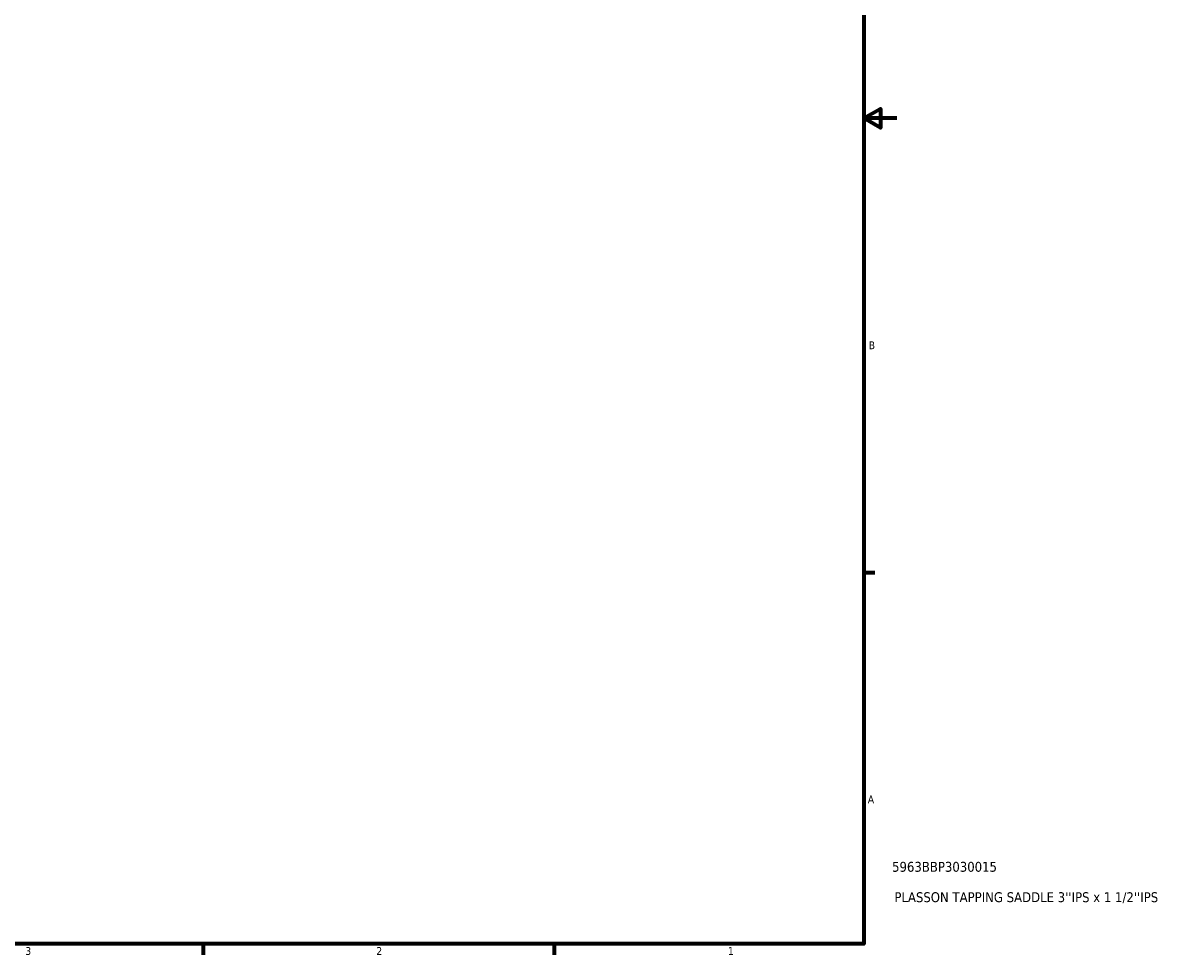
# Model space of a CAD drawing. Header units: inches. Extents: x -1.5 to 48.1, y -2 to 47.5.
# Tile 6 of 8: x 23.3 to 37.3, y 0.9 to 12.2. Entities that reach past the tile are written whole.
import ezdxf

# ---------------------------------------------------------------- set-up
doc = ezdxf.new("R2010")
doc.units = ezdxf.units.IN
doc.header["$MEASUREMENT"] = 0
doc.layers.add('Border (ANSI)', color=7, linetype='Continuous', lineweight=70)
doc.layers.add('Title (ANSI)', color=7, linetype='Continuous', lineweight=50)
doc.styles.add('Note Text (ANSI)', font='tahoma.ttf')
doc.styles.add('Text Style29', font='tahoma.ttf')

# ---------------------------------------------------------------- blocks, each defined once
blk = doc.blocks.new('Borders Default Border')
at = {"layer": 'Border (ANSI)'}
for p, q in [((33.5, 5.5), (33.634, 5.5)), ((25.5, 1), (25.5, 0.866)), ((29.75, 1), (29.75, 0.866))]:
    blk.add_line(p, q, dxfattribs=at)
at = {"layer": 'Border (ANSI)', "flags": 128}
for points in [[(0.5, 1), (0.5, 21), (33.5, 21), (33.5, 1), (0.5, 1)], [(33.9, 11), (33.5, 11), (33.7, 11.115), (33.7, 10.885), (33.5, 11)]]:
    blk.add_lwpolyline(points, dxfattribs=at)
at = {"layer": 'Border (ANSI)', "color": 5, "true_color": 0x0000ff, "char_height": 0.0945, "attachment_point": 7, "style": 'Note Text (ANSI)'}
for s, insert in [('B', (33.558, 8.203)), ('A', (33.547, 2.703)), ('3', (23.346, 0.864)), ('2', (27.596, 0.866)), ('1', (31.854, 0.866))]:
    blk.add_mtext(s, dxfattribs=dict(at, insert=insert))
blk = doc.blocks.new('Title Blocks ANSI - Large')
at = {"layer": 'Title (ANSI)', "color": 5, "true_color": 0x0000ff, "style": 'Text Style29'}
for tag, p in [('PART_NUMBER_001', (0.341, 0.873)), ('DESCRIPTION_001', (0.369, 0.505))]:
    blk.add_attdef(tag, p, '', height=0.12, dxfattribs=at)

msp = doc.modelspace()

# ---------------------------------------------------------------- block references
msp.add_blockref('Borders Default Border', (0, 0))
msp.add_blockref('Title Blocks ANSI - Large', (33.5, 1)).add_auto_attribs({'PART_NUMBER_001': '5963BBP3030015', 'DESCRIPTION_001': "PLASSON TAPPING SADDLE 3''IPS x 1 1/2''IPS"})

doc.saveas('drawing.dxf')
